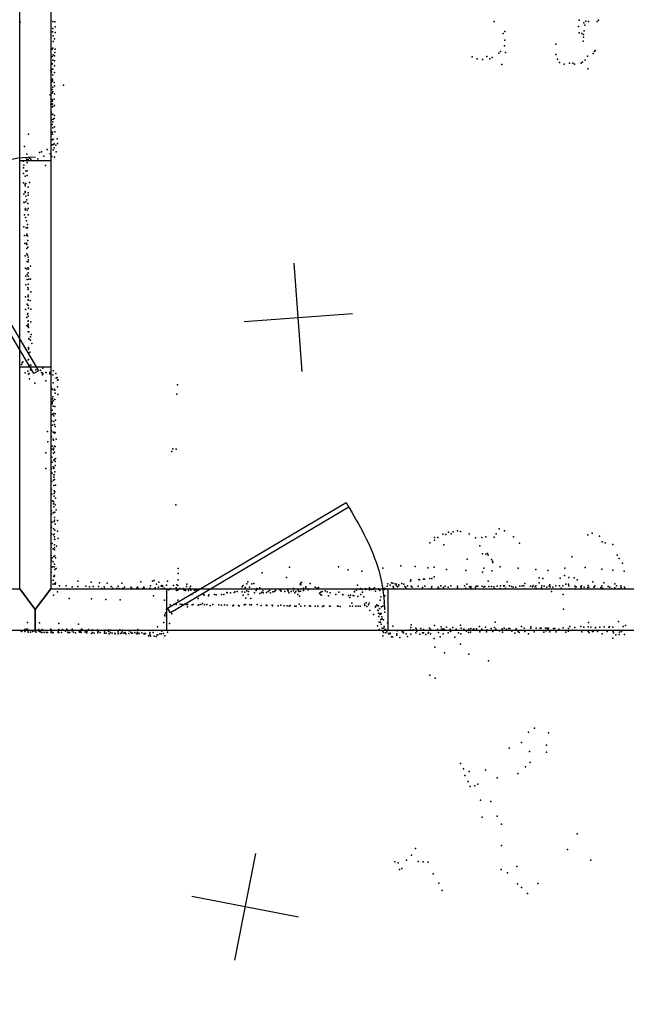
# Model space of a CAD drawing. Header units: millimetres. Extents: x -28413 to 52712, y -42191 to 56778.
# Tile 13 of 70: x -2782 to -548, y -4255 to -626. Entities that reach past the tile are written whole.
import ezdxf

# ---------------------------------------------------------------- set-up
doc = ezdxf.new("R2010")
doc.units = ezdxf.units.MM
for name, color, linetype in [('DOORS', 7, 'Continuous'), ('P', 9, 'Continuous'), ('PANOS', 10, 'Continuous'), ('ROOMS', 1, 'Continuous'), ('WALLS', 3, 'Continuous')]:
    doc.layers.add(name, color=color, linetype=linetype)

# ---------------------------------------------------------------- blocks, each defined once
blk = doc.blocks.new('1-Standard_3D')
for points in [[(-403.982, 5.64828), (253.382, 394.931), (263.573, 377.722), (-393.791, -11.5606), (-403.982, 5.64828)], [(263.573, 377.722), (275.367, 357.142), (283.15, 343.495), (290.844, 329.879), (298.429, 316.269), (305.882, 302.642), (313.184, 288.973), (320.313, 275.239), (327.249, 261.416), (333.971, 247.479), (340.456, 233.405), (346.686, 219.17), (352.638, 204.75), (358.291, 190.121), (363.626, 175.258), (368.62, 160.139), (373.253, 144.738), (377.503, 129.032), (381.351, 112.998), (384.774, 96.6102), (387.752, 79.8457), (390.265, 62.6802), (392.29, 45.0899), (393.807, 27.0508), (395.085, -0.90191)]]:
    blk.add_lwpolyline(points)

msp = doc.modelspace()

# ---------------------------------------------------------------- linework, layer by layer
at = {"layer": 'DOORS'}
for points in [[(-2781.3, -1907.2), (-2781.3, -1145.2), (-2667, -1145.2), (-2667, -1907.2), (-2781.3, -1907.2)], [(-2239.4, -2724.2), (-1426.6, -2724.2), (-1426.6, -2876.6), (-2239.4, -2876.6), (-2239.4, -2724.2)]]:
    msp.add_lwpolyline(points, dxfattribs=at)
at = {"layer": 'P'}
for p in [(-2780, -636), (-2660, -633), (-2652, -634), (-2651, -653), (-1034, -633), (-724, -651), (-722, -628), (-704, -638), (-701, -646), (-697, -632), (-687, -633), (-655, -633), (-650, -628), (-2661, -671), (-2660, -659), (-2659, -686), (-2651, -673), (-1001, -677), (-995, -670), (-721, -675), (-712, -677), (-706, -681), (-703, -667), (-2659, -707), (-2654, -697), (-997, -722), (-995, -702), (-807, -717), (-707, -705), (-705, -691), (-2662, -735), (-2660, -731), (-2658, -756), (-2653, -760), (-2652, -747), (-2651, -735), (-1017, -750), (-1011, -744), (-993, -747), (-807, -754), (-691, -761), (-670, -751), (-665, -744), (-663, -740), (-2662, -762), (-2662, -788), (-2662, -790), (-2660, -775), (-2653, -778), (-2653, -796), (-1116, -763), (-1097, -771), (-1078, -773), (-1061, -762), (-1050, -770), (-1042, -765), (-1006, -791), (-801, -772), (-794, -784), (-777, -790), (-757, -787), (-745, -787), (-739, -790), (-714, -787), (-709, -783), (-700, -775), (-2667, -813), (-2666, -822), (-2664, -818), (-2662, -809), (-2660, -808), (-2660, -830), (-2653, -821), (-690, -807), (-2666, -867), (-2665, -847), (-2663, -855), (-2661, -845), (-2661, -851), (-2655, -858), (-2654, -870), (-2620, -868), (-2669, -903), (-2662, -883), (-2662, -897), (-2660, -875), (-2660, -892), (-2653, -900), (-2667, -939), (-2663, -935), (-2662, -920), (-2661, -926), (-2661, -937), (-2655, -919), (-2654, -943), (-2666, -967), (-2662, -976), (-2661, -948), (-2660, -946), (-2660, -974), (-2654, -979), (-2666, -997), (-2665, -994), (-2662, -1013), (-2660, -1003), (-2659, -993), (-2655, -990), (-2749, -1048), (-2665, -1041), (-2662, -1041), (-2661, -1041), (-2661, -1048), (-2660, -1025), (-2654, -1021), (-2652, -1040), (-2662, -1069), (-2662, -1088), (-2659, -1067), (-2657, -1086), (-2655, -1084), (-2644, -1065), (-2642, -1082), (-2764, -1094), (-2755, -1122), (-2709, -1116), (-2701, -1113), (-2681, -1105), (-2670, -1120), (-2659, -1106), (-2655, -1098), (-2649, -1089), (-2647, -1113), (-2769, -1148), (-2759, -1135), (-2756, -1141), (-2754, -1152), (-2750, -1141), (-2745, -1137), (-2741, -1140), (-2715, -1139), (-2693, -1129), (-2663, -1131), (-2653, -1133), (-2768, -1172), (-2768, -1193), (-2766, -1162), (-2759, -1184), (-2754, -1183), (-2687, -1163), (-2768, -1227), (-2762, -1203), (-2762, -1232), (-2759, -1230), (-2754, -1201), (-2746, -1226), (-2766, -1269), (-2762, -1263), (-2761, -1239), (-2761, -1260), (-2751, -1244), (-2751, -1264), (-2767, -1299), (-2765, -1300), (-2759, -1277), (-2759, -1298), (-2755, -1290), (-2752, -1304), (-2751, -1273), (-2761, -1327), (-2760, -1322), (-2754, -1328), (-2751, -1322), (-2764, -1345), (-2760, -1355), (-2757, -1367), (-2750, -1346), (-2766, -1390), (-2758, -1393), (-2756, -1392), (-2753, -1381), (-2753, -1393), (-2764, -1421), (-2763, -1451), (-2757, -1421), (-2757, -1450), (-2755, -1417), (-2753, -1423), (-2752, -1440), (-2755, -1455), (-2755, -1469), (-2752, -1464), (-2761, -1496), (-2755, -1489), (-2754, -1517), (-2753, -1494), (-2751, -1501), (-2750, -1519), (-2749, -1511), (-2760, -1542), (-2755, -1546), (-2751, -1541), (-2750, -1559), (-2749, -1544), (-2742, -1534), (-2759, -1572), (-2754, -1565), (-2754, -1584), (-2751, -1571), (-2748, -1582), (-2742, -1582), (-2759, -1603), (-2752, -1613), (-2751, -1621), (-2750, -1601), (-2750, -1619), (-2741, -1629), (-2760, -1648), (-2751, -1641), (-2751, -1647), (-2751, -1659), (-2750, -1642), (-2750, -1660), (-2743, -1661), (-2760, -1694), (-2754, -1674), (-2751, -1680), (-2749, -1689), (-2741, -1693), (-2756, -1724), (-2753, -1712), (-2752, -1709), (-2751, -1737), (-2750, -1719), (-2750, -1736), (-2741, -1740), (-2756, -1755), (-2751, -1751), (-2751, -1776), (-2750, -1748), (-2750, -1757), (-2749, -1760), (-2749, -1776), (-2748, -1777), (-2748, -1801), (-2748, -1804), (-2742, -1795), (-2742, -1807), (-2740, -1787), (-2749, -1834), (-2749, -1837), (-2749, -1840), (-2737, -1819), (-2751, -1880), (-2749, -1878), (-2748, -1854), (-2744, -1852), (-2744, -1852), (-2741, -1871), (-2775, -1897), (-2772, -1891), (-2770, -1887), (-2752, -1922), (-2751, -1906), (-2746, -1901), (-2742, -1916), (-2741, -1900), (-2722, -1916), (-2705, -1918), (-2696, -1910), (-2659, -1920), (-2761, -1928), (-2749, -1932), (-2747, -1930), (-2746, -1950), (-2701, -1927), (-2698, -1929), (-2698, -1935), (-2697, -1930), (-2686, -1927), (-2685, -1957), (-2684, -1926), (-2671, -1927), (-2671, -1931), (-2660, -1935), (-2649, -1930), (-2648, -1947), (-2644, -1945), (-2643, -1955), (-2640, -1954), (-2726, -1966), (-2664, -1984), (-2662, -1989), (-2659, -1965), (-2655, -1990), (-2654, -1988), (-2652, -1991), (-2642, -1979), (-2200, -1972), (-2661, -2024), (-2660, -2016), (-2658, -2030), (-2652, -2026), (-2651, -2003), (-2641, -2007), (-2203, -2006), (-2663, -2040), (-2662, -2042), (-2662, -2065), (-2661, -2035), (-2658, -2050), (-2652, -2052), (-2664, -2082), (-2660, -2080), (-2657, -2078), (-2656, -2086), (-2651, -2079), (-2650, -2102), (-2663, -2105), (-2661, -2120), (-2656, -2107), (-2654, -2118), (-2651, -2125), (-2679, -2144), (-2665, -2141), (-2664, -2164), (-2659, -2146), (-2659, -2172), (-2657, -2176), (-2656, -2146), (-2654, -2150), (-2651, -2148), (-2648, -2172), (-2678, -2182), (-2663, -2209), (-2662, -2198), (-2657, -2205), (-2657, -2211), (-2654, -2198), (-2651, -2199), (-2218, -2208), (-2206, -2209), (-2686, -2223), (-2663, -2239), (-2657, -2224), (-2653, -2220), (-2653, -2247), (-2650, -2243), (-2222, -2218), (-2685, -2280), (-2664, -2280), (-2662, -2257), (-2659, -2274), (-2656, -2250), (-2656, -2277), (-2656, -2280), (-2651, -2254), (-2651, -2269), (-2662, -2298), (-2656, -2303), (-2656, -2312), (-2655, -2303), (-2653, -2321), (-2652, -2292), (-2665, -2358), (-2663, -2328), (-2657, -2323), (-2656, -2343), (-2650, -2342), (-2663, -2375), (-2655, -2362), (-2655, -2372), (-2655, -2382), (-2652, -2366), (-2650, -2389), (-2661, -2399), (-2657, -2402), (-2657, -2410), (-2656, -2409), (-2656, -2422), (-2651, -2414), (-2207, -2414), (-2664, -2436), (-2664, -2448), (-2658, -2444), (-2655, -2442), (-2653, -2461), (-2652, -2441), (-2648, -2433), (-2665, -2497), (-2662, -2478), (-2657, -2502), (-2655, -2476), (-2653, -2471), (-2651, -2485), (-2643, -2472), (-1016, -2502), (-2664, -2521), (-2657, -2525), (-2655, -2522), (-2654, -2532), (-2652, -2508), (-2642, -2511), (-2640, -2538), (-1254, -2534), (-1242, -2534), (-1223, -2522), (-1212, -2524), (-1203, -2515), (-1193, -2521), (-1186, -2514), (-1170, -2510), (-1158, -2512), (-1126, -2521), (-1103, -2536), (-1080, -2535), (-1065, -2532), (-1034, -2533), (-1027, -2521), (-996, -2510), (-963, -2532), (-690, -2525), (-674, -2519), (-647, -2530), (-2666, -2571), (-2662, -2557), (-2659, -2576), (-2654, -2561), (-2654, -2572), (-2653, -2541), (-2652, -2542), (-2646, -2567), (-1272, -2554), (-1254, -2544), (-1220, -2562), (-1087, -2565), (-941, -2555), (-637, -2550), (-626, -2554), (-597, -2560), (-2666, -2601), (-2662, -2609), (-2656, -2604), (-2653, -2580), (-2652, -2602), (-2650, -2609), (-1077, -2595), (-1065, -2596), (-1059, -2593), (-1057, -2600), (-748, -2606), (-581, -2599), (-574, -2612), (-2666, -2644), (-2665, -2619), (-2661, -2642), (-2658, -2624), (-2655, -2643), (-2654, -2633), (-1788, -2644), (-1608, -2642), (-1445, -2647), (-1378, -2639), (-1326, -2641), (-1279, -2646), (-1256, -2644), (-1134, -2614), (-1072, -2647), (-1044, -2616), (-1041, -2622), (-1040, -2626), (-1013, -2643), (-946, -2648), (-774, -2647), (-700, -2645), (-562, -2629), (-2666, -2663), (-2656, -2678), (-2655, -2674), (-2653, -2676), (-2652, -2652), (-2647, -2649), (-2198, -2649), (-2198, -2667), (-1889, -2665), (-1799, -2682), (-1572, -2654), (-1522, -2658), (-1272, -2685), (-1256, -2680), (-1210, -2652), (-1139, -2656), (-1078, -2662), (-1043, -2657), (-881, -2653), (-869, -2683), (-855, -2685), (-837, -2656), (-792, -2684), (-775, -2674), (-760, -2682), (-740, -2683), (-638, -2651), (-598, -2655), (-556, -2658), (-2666, -2694), (-2659, -2692), (-2659, -2707), (-2654, -2705), (-2651, -2707), (-2650, -2702), (-2635, -2713), (-2610, -2713), (-2588, -2716), (-2567, -2696), (-2567, -2715), (-2538, -2714), (-2525, -2716), (-2518, -2699), (-2511, -2715), (-2492, -2715), (-2488, -2701), (-2471, -2716), (-2459, -2703), (-2445, -2715), (-2440, -2721), (-2424, -2721), (-2419, -2714), (-2406, -2703), (-2396, -2718), (-2372, -2717), (-2350, -2721), (-2348, -2718), (-2336, -2698), (-2324, -2717), (-2323, -2721), (-2303, -2721), (-2300, -2713), (-2293, -2695), (-2286, -2693), (-2283, -2720), (-2278, -2706), (-2271, -2718), (-2269, -2699), (-2261, -2712), (-2258, -2711), (-2257, -2715), (-2254, -2714), (-2248, -2721), (-2241, -2710), (-2237, -2695), (-2215, -2711), (-2206, -2720), (-2203, -2709), (-2199, -2711), (-2198, -2691), (-2168, -2715), (-2166, -2707), (-2155, -2721), (-2153, -2714), (-1962, -2716), (-1959, -2711), (-1951, -2719), (-1945, -2705), (-1942, -2698), (-1936, -2717), (-1927, -2705), (-1919, -2704), (-1897, -2720), (-1749, -2706), (-1748, -2705), (-1747, -2709), (-1745, -2700), (-1744, -2700), (-1737, -2721), (-1728, -2716), (-1728, -2719), (-1712, -2704), (-1694, -2718), (-1688, -2721), (-1682, -2719), (-1538, -2710), (-1494, -2720), (-1475, -2720), (-1428, -2714), (-1426, -2705), (-1418, -2710), (-1412, -2702), (-1408, -2703), (-1407, -2715), (-1405, -2720), (-1399, -2705), (-1395, -2707), (-1395, -2711), (-1391, -2716), (-1387, -2712), (-1385, -2709), (-1375, -2704), (-1367, -2707), (-1364, -2715), (-1360, -2719), (-1354, -2713), (-1343, -2696), (-1342, -2691), (-1340, -2714), (-1336, -2718), (-1315, -2714), (-1312, -2689), (-1310, -2690), (-1298, -2719), (-1295, -2688), (-1291, -2688), (-1290, -2714), (-1265, -2721), (-1264, -2686), (-1264, -2715), (-1241, -2717), (-1239, -2720), (-1231, -2712), (-1221, -2719), (-1215, -2714), (-1204, -2717), (-1194, -2713), (-1170, -2714), (-1170, -2720), (-1144, -2713), (-1139, -2721), (-1135, -2706), (-1125, -2716), (-1121, -2720), (-1120, -2715), (-1103, -2719), (-1101, -2714), (-1095, -2714), (-1079, -2714), (-1073, -2717), (-1069, -2715), (-1057, -2695), (-1054, -2715), (-1044, -2715), (-1036, -2716), (-1023, -2714), (-1011, -2713), (-1000, -2713), (-996, -2713), (-993, -2721), (-987, -2698), (-978, -2713), (-971, -2715), (-965, -2718), (-955, -2717), (-940, -2714), (-931, -2713), (-925, -2713), (-922, -2704), (-901, -2714), (-893, -2716), (-891, -2711), (-883, -2716), (-881, -2713), (-869, -2702), (-860, -2720), (-859, -2713), (-851, -2714), (-841, -2718), (-832, -2713), (-829, -2709), (-828, -2716), (-819, -2717), (-808, -2712), (-794, -2712), (-788, -2721), (-782, -2713), (-771, -2707), (-761, -2707), (-759, -2713), (-737, -2714), (-733, -2716), (-729, -2690), (-715, -2716), (-714, -2721), (-713, -2713), (-703, -2718), (-690, -2719), (-689, -2711), (-686, -2717), (-671, -2698), (-667, -2717), (-666, -2718), (-664, -2713), (-642, -2719), (-638, -2712), (-635, -2721), (-631, -2702), (-615, -2715), (-608, -2717), (-590, -2705), (-590, -2720), (-584, -2713), (-568, -2713), (-567, -2719), (-554, -2718), (-2657, -2747), (-2643, -2735), (-2607, -2725), (-2480, -2723), (-2469, -2722), (-2416, -2722), (-2403, -2723), (-2401, -2723), (-2370, -2723), (-2367, -2723), (-2345, -2723), (-2328, -2722), (-2300, -2724), (-2289, -2750), (-2257, -2724), (-2250, -2723), (-2237, -2725), (-2233, -2727), (-2228, -2722), (-2204, -2730), (-2199, -2729), (-2191, -2722), (-2180, -2722), (-2176, -2729), (-2171, -2730), (-2160, -2730), (-2157, -2724), (-2151, -2729), (-2148, -2744), (-2138, -2729), (-2136, -2736), (-2132, -2729), (-2131, -2754), (-2125, -2729), (-2105, -2745), (-2103, -2747), (-2087, -2750), (-2085, -2746), (-2064, -2745), (-2058, -2746), (-2038, -2745), (-2030, -2744), (-2019, -2737), (-2018, -2739), (-2006, -2739), (-1992, -2737), (-1990, -2735), (-1981, -2733), (-1962, -2735), (-1959, -2747), (-1953, -2736), (-1945, -2731), (-1940, -2744), (-1939, -2733), (-1917, -2739), (-1911, -2730), (-1908, -2722), (-1907, -2725), (-1898, -2741), (-1891, -2737), (-1886, -2731), (-1885, -2739), (-1873, -2737), (-1867, -2733), (-1862, -2730), (-1858, -2738), (-1850, -2735), (-1844, -2733), (-1840, -2730), (-1822, -2729), (-1820, -2731), (-1819, -2732), (-1805, -2734), (-1805, -2734), (-1794, -2728), (-1793, -2732), (-1791, -2738), (-1782, -2733), (-1773, -2723), (-1773, -2731), (-1769, -2738), (-1765, -2733), (-1758, -2745), (-1756, -2728), (-1754, -2733), (-1751, -2751), (-1748, -2732), (-1737, -2730), (-1720, -2727), (-1678, -2740), (-1674, -2745), (-1673, -2736), (-1670, -2747), (-1668, -2734), (-1657, -2731), (-1650, -2735), (-1645, -2750), (-1639, -2738), (-1618, -2745), (-1606, -2736), (-1592, -2744), (-1592, -2746), (-1571, -2748), (-1566, -2756), (-1564, -2747), (-1554, -2748), (-1551, -2750), (-1549, -2734), (-1549, -2735), (-1541, -2728), (-1537, -2752), (-1529, -2725), (-1527, -2722), (-1525, -2745), (-1520, -2726), (-1519, -2736), (-1515, -2753), (-1509, -2724), (-1507, -2726), (-1506, -2724), (-1494, -2727), (-1487, -2726), (-1480, -2724), (-1480, -2726), (-1472, -2732), (-1462, -2725), (-1460, -2724), (-1457, -2727), (-1456, -2730), (-1452, -2753), (-1440, -2723), (-1439, -2726), (-1437, -2750), (-1435, -2722), (-1033, -2723), (-1013, -2722), (-921, -2724), (-880, -2722), (-824, -2733), (-780, -2745), (-756, -2724), (-736, -2722), (-603, -2724), (-575, -2724), (-553, -2722), (-2600, -2759), (-2517, -2761), (-2465, -2763), (-2412, -2764), (-2249, -2765), (-2227, -2783), (-2213, -2780), (-2209, -2779), (-2206, -2782), (-2199, -2766), (-2191, -2780), (-2185, -2782), (-2182, -2782), (-2169, -2782), (-2164, -2782), (-2164, -2790), (-2156, -2770), (-2147, -2783), (-2143, -2782), (-2125, -2759), (-2125, -2784), (-2122, -2783), (-2115, -2781), (-2109, -2778), (-2101, -2783), (-2093, -2782), (-2080, -2785), (-2071, -2782), (-2049, -2783), (-2039, -2784), (-2027, -2783), (-2018, -2784), (-1997, -2786), (-1995, -2784), (-1976, -2785), (-1973, -2786), (-1955, -2783), (-1950, -2782), (-1949, -2758), (-1934, -2783), (-1931, -2759), (-1928, -2783), (-1907, -2781), (-1892, -2785), (-1874, -2784), (-1872, -2785), (-1852, -2784), (-1851, -2786), (-1830, -2786), (-1820, -2784), (-1808, -2786), (-1797, -2786), (-1789, -2787), (-1786, -2785), (-1768, -2787), (-1764, -2787), (-1753, -2780), (-1747, -2788), (-1732, -2786), (-1715, -2786), (-1711, -2787), (-1694, -2788), (-1684, -2787), (-1667, -2789), (-1662, -2786), (-1641, -2787), (-1639, -2788), (-1612, -2788), (-1609, -2787), (-1601, -2789), (-1566, -2788), (-1559, -2777), (-1556, -2788), (-1544, -2788), (-1535, -2787), (-1528, -2788), (-1512, -2780), (-1511, -2785), (-1506, -2775), (-1504, -2789), (-1497, -2783), (-1495, -2776), (-1472, -2788), (-1472, -2791), (-1466, -2783), (-1465, -2785), (-1461, -2786), (-1454, -2766), (-1450, -2790), (-1444, -2788), (-1440, -2775), (-2247, -2820), (-2247, -2823), (-2245, -2812), (-2241, -2799), (-2222, -2816), (-1492, -2803), (-1479, -2818), (-1463, -2802), (-1462, -2804), (-1461, -2813), (-1459, -2826), (-1457, -2796), (-1455, -2817), (-1453, -2814), (-1453, -2817), (-1451, -2815), (-1448, -2827), (-1437, -2810), (-779, -2798), (-2753, -2848), (-2709, -2849), (-2638, -2852), (-2565, -2854), (-2274, -2864), (-2251, -2848), (-2230, -2852), (-1464, -2860), (-1458, -2847), (-1453, -2847), (-1452, -2837), (-1451, -2854), (-1447, -2834), (-1442, -2838), (-1440, -2863), (-1427, -2849), (-1408, -2861), (-1341, -2866), (-1340, -2856), (-1254, -2859), (-1230, -2864), (-1210, -2865), (-1187, -2866), (-1158, -2857), (-1088, -2863), (-1067, -2865), (-1033, -2866), (-1031, -2847), (-934, -2862), (-899, -2864), (-756, -2862), (-737, -2866), (-716, -2863), (-704, -2865), (-688, -2864), (-687, -2848), (-678, -2865), (-661, -2866), (-645, -2865), (-630, -2864), (-612, -2865), (-610, -2864), (-597, -2865), (-577, -2844), (-559, -2863), (-551, -2859), (-2778, -2878), (-2774, -2879), (-2774, -2881), (-2764, -2876), (-2763, -2874), (-2763, -2881), (-2759, -2872), (-2753, -2872), (-2752, -2878), (-2751, -2883), (-2742, -2883), (-2736, -2877), (-2734, -2880), (-2733, -2881), (-2729, -2877), (-2725, -2873), (-2725, -2878), (-2721, -2883), (-2712, -2879), (-2711, -2873), (-2709, -2881), (-2706, -2880), (-2705, -2882), (-2700, -2885), (-2699, -2873), (-2694, -2877), (-2692, -2885), (-2686, -2877), (-2683, -2884), (-2679, -2884), (-2667, -2872), (-2667, -2876), (-2666, -2882), (-2666, -2884), (-2665, -2876), (-2665, -2880), (-2660, -2886), (-2659, -2884), (-2640, -2880), (-2640, -2884), (-2638, -2874), (-2638, -2884), (-2638, -2884), (-2628, -2884), (-2624, -2874), (-2613, -2880), (-2608, -2872), (-2605, -2883), (-2605, -2884), (-2601, -2884), (-2597, -2884), (-2589, -2872), (-2589, -2879), (-2584, -2883), (-2576, -2886), (-2564, -2879), (-2561, -2878), (-2561, -2883), (-2561, -2883), (-2556, -2881), (-2555, -2885), (-2554, -2872), (-2552, -2873), (-2541, -2879), (-2540, -2883), (-2535, -2886), (-2534, -2881), (-2528, -2873), (-2518, -2877), (-2517, -2888), (-2514, -2875), (-2513, -2884), (-2508, -2887), (-2497, -2877), (-2495, -2875), (-2494, -2886), (-2493, -2881), (-2485, -2885), (-2470, -2882), (-2470, -2887), (-2466, -2876), (-2463, -2887), (-2456, -2879), (-2455, -2875), (-2454, -2881), (-2452, -2890), (-2447, -2884), (-2446, -2876), (-2441, -2887), (-2431, -2887), (-2430, -2889), (-2419, -2882), (-2419, -2883), (-2419, -2889), (-2413, -2875), (-2410, -2888), (-2406, -2886), (-2404, -2882), (-2403, -2876), (-2398, -2887), (-2396, -2886), (-2393, -2885), (-2391, -2890), (-2380, -2888), (-2379, -2878), (-2372, -2883), (-2369, -2887), (-2366, -2887), (-2358, -2885), (-2352, -2888), (-2349, -2889), (-2348, -2883), (-2348, -2888), (-2347, -2874), (-2345, -2887), (-2342, -2888), (-2332, -2886), (-2323, -2888), (-2323, -2891), (-2323, -2891), (-2318, -2888), (-2308, -2897), (-2303, -2885), (-2302, -2891), (-2301, -2895), (-2300, -2898), (-2290, -2884), (-2287, -2898), (-2279, -2899), (-2276, -2893), (-2273, -2893), (-2266, -2890), (-2259, -2890), (-2258, -2880), (-2252, -2888), (-2247, -2897), (-2238, -2883), (-1458, -2874), (-1447, -2869), (-1445, -2880), (-1444, -2897), (-1442, -2884), (-1441, -2869), (-1437, -2875), (-1435, -2873), (-1435, -2886), (-1430, -2882), (-1424, -2890), (-1422, -2888), (-1417, -2887), (-1417, -2889), (-1413, -2901), (-1409, -2900), (-1393, -2889), (-1393, -2894), (-1392, -2878), (-1373, -2882), (-1369, -2879), (-1369, -2886), (-1358, -2890), (-1354, -2899), (-1344, -2875), (-1341, -2891), (-1333, -2875), (-1323, -2868), (-1323, -2886), (-1320, -2874), (-1319, -2880), (-1308, -2891), (-1305, -2870), (-1299, -2886), (-1295, -2873), (-1295, -2886), (-1286, -2892), (-1278, -2887), (-1276, -2884), (-1273, -2869), (-1269, -2873), (-1269, -2889), (-1243, -2874), (-1240, -2884), (-1233, -2901), (-1229, -2872), (-1222, -2871), (-1222, -2890), (-1217, -2873), (-1204, -2886), (-1196, -2872), (-1195, -2881), (-1194, -2879), (-1179, -2902), (-1174, -2872), (-1166, -2886), (-1157, -2890), (-1156, -2868), (-1146, -2872), (-1137, -2880), (-1129, -2884), (-1128, -2872), (-1122, -2883), (-1121, -2870), (-1112, -2873), (-1109, -2871), (-1100, -2871), (-1087, -2882), (-1080, -2872), (-1063, -2882), (-1062, -2875), (-1046, -2870), (-1040, -2881), (-1029, -2872), (-1015, -2879), (-1005, -2871), (-1004, -2883), (-998, -2868), (-989, -2872), (-980, -2870), (-977, -2870), (-970, -2880), (-959, -2887), (-954, -2871), (-946, -2881), (-943, -2885), (-924, -2869), (-922, -2881), (-908, -2889), (-899, -2869), (-887, -2882), (-880, -2869), (-865, -2868), (-862, -2869), (-852, -2883), (-846, -2869), (-843, -2879), (-840, -2869), (-837, -2874), (-834, -2869), (-829, -2882), (-816, -2870), (-811, -2870), (-806, -2882), (-797, -2872), (-780, -2867), (-771, -2883), (-762, -2879), (-761, -2870), (-761, -2880), (-747, -2876), (-712, -2882), (-689, -2881), (-685, -2885), (-672, -2881), (-670, -2881), (-662, -2867), (-654, -2881), (-637, -2890), (-619, -2881), (-596, -2881), (-595, -2886), (-587, -2893), (-574, -2892), (-573, -2883), (-566, -2881), (-555, -2892), (-1382, -2903), (-1382, -2903), (-1256, -2907), (-1253, -2939), (-1158, -2928), (-597, -2906), (-1218, -2960), (-1128, -2965), (-1056, -2989), (-1271, -3042), (-1252, -3053), (-908, -3252), (-886, -3237), (-834, -3254), (-934, -3290), (-842, -3300), (-979, -3311), (-905, -3323), (-842, -3325), (-1158, -3367), (-902, -3364), (-1148, -3387), (-1127, -3397), (-1066, -3392), (-947, -3404), (-919, -3380), (-1142, -3411), (-1130, -3434), (-1095, -3444), (-1024, -3420), (-1123, -3452), (-1106, -3450), (-1085, -3503), (-1047, -3507), (-1079, -3565), (-1023, -3562), (-1008, -3591), (-729, -3626), (-1324, -3681), (-1007, -3669), (-765, -3684), (-1400, -3730), (-1388, -3733), (-1357, -3724), (-1339, -3705), (-1314, -3729), (-1296, -3730), (-1278, -3731), (-678, -3724), (-1383, -3758), (-1374, -3754), (-1009, -3758), (-985, -3770), (-951, -3747), (-1259, -3774), (-1238, -3808), (-874, -3809), (-1226, -3835), (-948, -3811), (-934, -3824), (-912, -3846)]:
    msp.add_point(p, dxfattribs=at)
at = {"layer": 'PANOS'}
for points in [[(-1741.2, -1922.8), (-1771.2, -1524)], [(-1955.7, -1738.4), (-1556.8, -1708.4)], [(-1913.1, -3699.2), (-1990.3, -4091.7)], [(-1755.5, -3934.1), (-2147.9, -3856.9)]]:
    msp.add_lwpolyline(points, dxfattribs=at)
at = {"layer": 'ROOMS'}
for points in [[(-5664.2, 1619.2), (-5664.2, -2159), (-4718.1, -2159), (-4718.1, -2724.2), (-2781.3, -2724.2), (-2781.3, -488.9), (-2781.3, 1619.2), (-5664.2, 1619.2)], [(-317.5, -2819.4), (1612.9, -2819.4), (1612.9, -571.5), (1612.9, -546.1), (-393.7, -546.1), (-2667, -546.1), (-2667, -2724.2), (-317.5, -2724.2), (-317.5, -2819.4)], [(-4775.2, -2876.6), (-5638.8, -2876.6), (-5638.8, -5238.8), (-228.6, -5238.8), (-228.6, -4254.5), (-469.9, -4254.5), (-469.9, -2876.6), (-2724.2, -2876.6), (-4775.2, -2876.6)]]:
    msp.add_lwpolyline(points, close=True, dxfattribs=at)
at = {"layer": 'WALLS'}
for points in [[(-2781.3, -2724.2), (-2781.3, -488.9), (-2724.2, -488.9), (-2667, -546.1), (-2667, -2724.2), (-2724.2, -2800.3), (-2781.3, -2724.2)], [(-4718.1, -2724.2), (-2781.3, -2724.2), (-2724.2, -2800.3), (-2724.2, -2876.6), (-4775.2, -2876.6), (-4775.2, -2800.3), (-4718.1, -2724.2)], [(-2667, -2724.2), (-317.5, -2724.2), (-393.7, -2800.3), (-469.9, -2876.6), (-2724.2, -2876.6), (-2724.2, -2800.3), (-2667, -2724.2)]]:
    msp.add_lwpolyline(points, dxfattribs=at)

# ---------------------------------------------------------------- block references
at = {"layer": 'DOORS', "rotation": 90}
msp.add_blockref('1-Standard_3D', (-2724.1, -1526.2), dxfattribs=at)
at = {"layer": 'DOORS'}
msp.add_blockref('1-Standard_3D', (-1833, -2800.3), dxfattribs=at)

doc.saveas('drawing.dxf')
